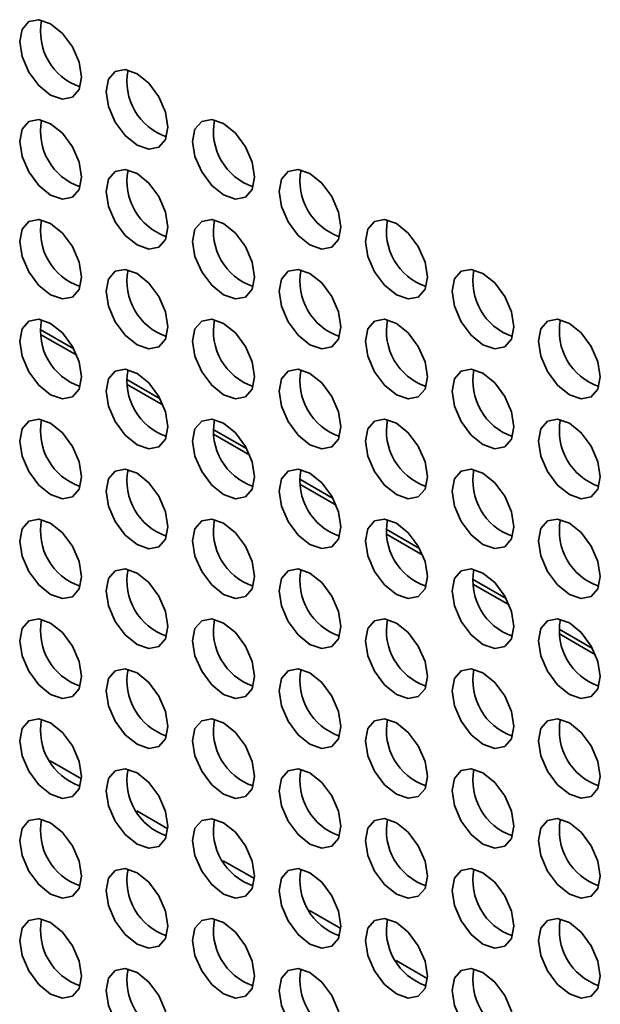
# Model space of a CAD drawing. Header units: millimetres. Extents: x 1 to 1119, y -1 to 863.
# Tile 146 of 211: x 859 to 866, y 698 to 709. Entities that reach past the tile are written whole.
import ezdxf

# ---------------------------------------------------------------- set-up
doc = ezdxf.new("R2010")
doc.units = ezdxf.units.MM

msp = doc.modelspace()

# ---------------------------------------------------------------- linework, layer by layer
at = {"color": 8, "linetype": 'Continuous', "lineweight": 35}
for p, q in [((859.2863, 705.2463), (859.6687, 705.0256)), ((859.2896, 705.19), (859.704, 704.9508)), ((860.2763, 704.6748), (860.6587, 704.4541)), ((860.2796, 704.6185), (860.6939, 704.3793)), ((861.2662, 704.1033), (861.6486, 703.8826)), ((861.2695, 704.047), (861.6839, 703.8078)), ((862.2562, 703.5319), (862.6386, 703.3111)), ((862.2595, 703.4755), (862.6738, 703.2363)), ((863.2461, 702.9604), (863.6285, 702.7396)), ((863.2494, 702.904), (863.6638, 702.6648)), ((864.2361, 702.3889), (864.6185, 702.1681)), ((864.2394, 702.3326), (864.6537, 702.0934)), ((865.226, 701.8174), (865.6084, 701.5967)), ((865.2293, 701.7611), (865.6437, 701.5219)), ((859.4, 700.3094), (859.7569, 700.1034)), ((860.39, 699.7379), (860.7469, 699.5319)), ((861.3799, 699.1664), (861.7368, 698.9604)), ((862.3699, 698.595), (862.7268, 698.3889)), ((863.3598, 698.0235), (863.7167, 697.8174))]:
    msp.add_line(p, q, dxfattribs=at)
at = {"color": 7, "linetype": 'Continuous', "lineweight": 35, "flags": 128}
for points in [[(859.7577, 708.1328), (859.7308, 708.3046), (859.6542, 708.4813), (859.5395, 708.636), (859.4042, 708.7452), (859.2689, 708.7922), (859.1542, 708.7699), (859.0775, 708.6817), (859.0506, 708.541), (859.0775, 708.3692), (859.1542, 708.1925), (859.2689, 708.0378), (859.4042, 707.9286), (859.5395, 707.8816), (859.6542, 707.9039), (859.7308, 707.9921), (859.7577, 708.1328)], [(860.7477, 707.5613), (860.7208, 707.7331), (860.6441, 707.9098), (860.5294, 708.0645), (860.3941, 708.1737), (860.2588, 708.2207), (860.1441, 708.1984), (860.0675, 708.1102), (860.0406, 707.9695), (860.0675, 707.7977), (860.1441, 707.621), (860.2588, 707.4663), (860.3941, 707.3572), (860.5294, 707.3101), (860.6441, 707.3324), (860.7208, 707.4206), (860.7477, 707.5613)], [(859.7577, 706.9896), (859.7308, 707.1614), (859.6542, 707.3381), (859.5395, 707.4928), (859.4042, 707.602), (859.2689, 707.649), (859.1542, 707.6268), (859.0775, 707.5386), (859.0506, 707.3979), (859.0775, 707.2261), (859.1542, 707.0494), (859.2689, 706.8947), (859.4042, 706.7855), (859.5395, 706.7384), (859.6542, 706.7607), (859.7308, 706.8489), (859.7577, 706.9896)], [(861.7376, 706.9898), (861.7107, 707.1616), (861.6341, 707.3383), (861.5194, 707.493), (861.3841, 707.6022), (861.2488, 707.6492), (861.1341, 707.6269), (861.0574, 707.5387), (861.0305, 707.398), (861.0574, 707.2263), (861.1341, 707.0496), (861.2488, 706.8948), (861.3841, 706.7857), (861.5194, 706.7386), (861.6341, 706.7609), (861.7107, 706.8491), (861.7376, 706.9898)], [(860.7477, 706.4182), (860.7208, 706.5899), (860.6441, 706.7666), (860.5294, 706.9213), (860.3941, 707.0305), (860.2588, 707.0776), (860.1441, 707.0553), (860.0675, 706.9671), (860.0406, 706.8264), (860.0675, 706.6546), (860.1441, 706.4779), (860.2588, 706.3232), (860.3941, 706.214), (860.5294, 706.167), (860.6441, 706.1892), (860.7208, 706.2775), (860.7477, 706.4182)], [(862.7276, 706.4183), (862.7007, 706.5901), (862.624, 706.7668), (862.5093, 706.9215), (862.374, 707.0307), (862.2387, 707.0777), (862.124, 707.0555), (862.0474, 706.9673), (862.0205, 706.8266), (862.0474, 706.6548), (862.124, 706.4781), (862.2387, 706.3234), (862.374, 706.2142), (862.5093, 706.1671), (862.624, 706.1894), (862.7007, 706.2776), (862.7276, 706.4183)], [(859.7577, 705.8465), (859.7308, 706.0183), (859.6542, 706.195), (859.5395, 706.3497), (859.4042, 706.4589), (859.2689, 706.5059), (859.1542, 706.4836), (859.0775, 706.3954), (859.0506, 706.2547), (859.0775, 706.0829), (859.1542, 705.9062), (859.2689, 705.7515), (859.4042, 705.6423), (859.5395, 705.5953), (859.6542, 705.6176), (859.7308, 705.7058), (859.7577, 705.8465)], [(861.7376, 705.8467), (861.7107, 706.0184), (861.6341, 706.1951), (861.5194, 706.3499), (861.3841, 706.459), (861.2488, 706.5061), (861.1341, 706.4838), (861.0574, 706.3956), (861.0305, 706.2549), (861.0574, 706.0831), (861.1341, 705.9064), (861.2488, 705.7517), (861.3841, 705.6425), (861.5194, 705.5955), (861.6341, 705.6178), (861.7107, 705.706), (861.7376, 705.8467)], [(863.7175, 705.8469), (863.6906, 706.0186), (863.614, 706.1953), (863.4993, 706.35), (863.364, 706.4592), (863.2287, 706.5063), (863.114, 706.484), (863.0373, 706.3958), (863.0104, 706.2551), (863.0373, 706.0833), (863.114, 705.9066), (863.2287, 705.7519), (863.364, 705.6427), (863.4993, 705.5957), (863.614, 705.6179), (863.6906, 705.7062), (863.7175, 705.8469)], [(860.7477, 705.275), (860.7208, 705.4468), (860.6441, 705.6235), (860.5294, 705.7782), (860.3941, 705.8874), (860.2588, 705.9344), (860.1441, 705.9121), (860.0675, 705.8239), (860.0406, 705.6832), (860.0675, 705.5114), (860.1441, 705.3347), (860.2588, 705.18), (860.3941, 705.0708), (860.5294, 705.0238), (860.6441, 705.0461), (860.7208, 705.1343), (860.7477, 705.275)], [(862.7276, 705.2752), (862.7007, 705.447), (862.624, 705.6237), (862.5093, 705.7784), (862.374, 705.8876), (862.2387, 705.9346), (862.124, 705.9123), (862.0474, 705.8241), (862.0205, 705.6834), (862.0474, 705.5116), (862.124, 705.3349), (862.2387, 705.1802), (862.374, 705.071), (862.5093, 705.024), (862.624, 705.0463), (862.7007, 705.1345), (862.7276, 705.2752)], [(864.7075, 705.2754), (864.6806, 705.4471), (864.6039, 705.6238), (864.4892, 705.7786), (864.3539, 705.8877), (864.2186, 705.9348), (864.1039, 705.9125), (864.0273, 705.8243), (864.0004, 705.6836), (864.0273, 705.5118), (864.1039, 705.3351), (864.2186, 705.1804), (864.3539, 705.0712), (864.4892, 705.0242), (864.6039, 705.0465), (864.6806, 705.1347), (864.7075, 705.2754)], [(859.7577, 704.7033), (859.7308, 704.8751), (859.6542, 705.0518), (859.5395, 705.2065), (859.4042, 705.3157), (859.2689, 705.3627), (859.1542, 705.3404), (859.0775, 705.2522), (859.0506, 705.1115), (859.0775, 704.9398), (859.1542, 704.7631), (859.2689, 704.6083), (859.4042, 704.4992), (859.5395, 704.4521), (859.6542, 704.4744), (859.7308, 704.5626), (859.7577, 704.7033)], [(861.7376, 704.7035), (861.7107, 704.8753), (861.6341, 705.052), (861.5194, 705.2067), (861.3841, 705.3159), (861.2488, 705.3629), (861.1341, 705.3406), (861.0574, 705.2524), (861.0305, 705.1117), (861.0574, 704.9399), (861.1341, 704.7633), (861.2488, 704.6085), (861.3841, 704.4993), (861.5194, 704.4523), (861.6341, 704.4746), (861.7107, 704.5628), (861.7376, 704.7035)], [(863.7175, 704.7037), (863.6906, 704.8755), (863.614, 705.0522), (863.4993, 705.2069), (863.364, 705.3161), (863.2287, 705.3631), (863.114, 705.3408), (863.0373, 705.2526), (863.0104, 705.1119), (863.0373, 704.9401), (863.114, 704.7634), (863.2287, 704.6087), (863.364, 704.4995), (863.4993, 704.4525), (863.614, 704.4748), (863.6906, 704.563), (863.7175, 704.7037)], [(865.6974, 704.7039), (865.6705, 704.8757), (865.5939, 705.0524), (865.4792, 705.2071), (865.3439, 705.3163), (865.2086, 705.3633), (865.0939, 705.341), (865.0172, 705.2528), (864.9903, 705.1121), (865.0172, 704.9403), (865.0939, 704.7636), (865.2086, 704.6089), (865.3439, 704.4997), (865.4792, 704.4527), (865.5939, 704.475), (865.6705, 704.5632), (865.6974, 704.7039)], [(860.7477, 704.1318), (860.7208, 704.3036), (860.6441, 704.4803), (860.5294, 704.635), (860.3941, 704.7442), (860.2588, 704.7912), (860.1441, 704.769), (860.0675, 704.6807), (860.0406, 704.54), (860.0675, 704.3683), (860.1441, 704.1916), (860.2588, 704.0369), (860.3941, 703.9277), (860.5294, 703.8807), (860.6441, 703.9029), (860.7208, 703.9911), (860.7477, 704.1318)], [(862.7276, 704.132), (862.7007, 704.3038), (862.624, 704.4805), (862.5093, 704.6352), (862.374, 704.7444), (862.2387, 704.7914), (862.124, 704.7691), (862.0474, 704.6809), (862.0205, 704.5402), (862.0474, 704.3685), (862.124, 704.1918), (862.2387, 704.037), (862.374, 703.9279), (862.5093, 703.8808), (862.624, 703.9031), (862.7007, 703.9913), (862.7276, 704.132)], [(864.7075, 704.1322), (864.6806, 704.304), (864.6039, 704.4807), (864.4892, 704.6354), (864.3539, 704.7446), (864.2186, 704.7916), (864.1039, 704.7693), (864.0273, 704.6811), (864.0004, 704.5404), (864.0273, 704.3686), (864.1039, 704.1919), (864.2186, 704.0372), (864.3539, 703.928), (864.4892, 703.881), (864.6039, 703.9033), (864.6806, 703.9915), (864.7075, 704.1322)], [(859.7577, 703.5602), (859.7308, 703.7319), (859.6542, 703.9086), (859.5395, 704.0634), (859.4042, 704.1725), (859.2689, 704.2196), (859.1542, 704.1973), (859.0775, 704.1091), (859.0506, 703.9684), (859.0775, 703.7966), (859.1542, 703.6199), (859.2689, 703.4652), (859.4042, 703.356), (859.5395, 703.309), (859.6542, 703.3313), (859.7308, 703.4195), (859.7577, 703.5602)], [(861.7376, 703.5604), (861.7107, 703.7321), (861.6341, 703.9088), (861.5194, 704.0635), (861.3841, 704.1727), (861.2488, 704.2198), (861.1341, 704.1975), (861.0574, 704.1093), (861.0305, 703.9686), (861.0574, 703.7968), (861.1341, 703.6201), (861.2488, 703.4654), (861.3841, 703.3562), (861.5194, 703.3092), (861.6341, 703.3315), (861.7107, 703.4197), (861.7376, 703.5604)], [(863.7175, 703.5605), (863.6906, 703.7323), (863.614, 703.909), (863.4993, 704.0637), (863.364, 704.1729), (863.2287, 704.2199), (863.114, 704.1977), (863.0373, 704.1095), (863.0104, 703.9688), (863.0373, 703.797), (863.114, 703.6203), (863.2287, 703.4656), (863.364, 703.3564), (863.4993, 703.3093), (863.614, 703.3316), (863.6906, 703.4198), (863.7175, 703.5605)], [(865.6974, 703.5607), (865.6705, 703.7325), (865.5939, 703.9092), (865.4792, 704.0639), (865.3439, 704.1731), (865.2086, 704.2201), (865.0939, 704.1978), (865.0172, 704.1096), (864.9903, 703.9689), (865.0172, 703.7972), (865.0939, 703.6205), (865.2086, 703.4657), (865.3439, 703.3566), (865.4792, 703.3095), (865.5939, 703.3318), (865.6705, 703.42), (865.6974, 703.5607)], [(860.7477, 702.9887), (860.7208, 703.1605), (860.6441, 703.3372), (860.5294, 703.4919), (860.3941, 703.6011), (860.2588, 703.6481), (860.1441, 703.6258), (860.0675, 703.5376), (860.0406, 703.3969), (860.0675, 703.2251), (860.1441, 703.0484), (860.2588, 702.8937), (860.3941, 702.7845), (860.5294, 702.7375), (860.6441, 702.7598), (860.7208, 702.848), (860.7477, 702.9887)], [(862.7276, 702.9889), (862.7007, 703.1606), (862.624, 703.3373), (862.5093, 703.4921), (862.374, 703.6012), (862.2387, 703.6483), (862.124, 703.626), (862.0474, 703.5378), (862.0205, 703.3971), (862.0474, 703.2253), (862.124, 703.0486), (862.2387, 702.8939), (862.374, 702.7847), (862.5093, 702.7377), (862.624, 702.76), (862.7007, 702.8482), (862.7276, 702.9889)], [(864.7075, 702.9891), (864.6806, 703.1608), (864.6039, 703.3375), (864.4892, 703.4922), (864.3539, 703.6014), (864.2186, 703.6485), (864.1039, 703.6262), (864.0273, 703.538), (864.0004, 703.3973), (864.0273, 703.2255), (864.1039, 703.0488), (864.2186, 702.8941), (864.3539, 702.7849), (864.4892, 702.7379), (864.6039, 702.7602), (864.6806, 702.8484), (864.7075, 702.9891)], [(859.7577, 702.417), (859.7308, 702.5888), (859.6542, 702.7655), (859.5395, 702.9202), (859.4042, 703.0294), (859.2689, 703.0764), (859.1542, 703.0541), (859.0775, 702.9659), (859.0506, 702.8252), (859.0775, 702.6534), (859.1542, 702.4768), (859.2689, 702.322), (859.4042, 702.2129), (859.5395, 702.1658), (859.6542, 702.1881), (859.7308, 702.2763), (859.7577, 702.417)], [(861.7376, 702.4172), (861.7107, 702.589), (861.6341, 702.7657), (861.5194, 702.9204), (861.3841, 703.0296), (861.2488, 703.0766), (861.1341, 703.0543), (861.0574, 702.9661), (861.0305, 702.8254), (861.0574, 702.6536), (861.1341, 702.4769), (861.2488, 702.3222), (861.3841, 702.213), (861.5194, 702.166), (861.6341, 702.1883), (861.7107, 702.2765), (861.7376, 702.4172)], [(863.7175, 702.4174), (863.6906, 702.5892), (863.614, 702.7659), (863.4993, 702.9206), (863.364, 703.0298), (863.2287, 703.0768), (863.114, 703.0545), (863.0373, 702.9663), (863.0104, 702.8256), (863.0373, 702.6538), (863.114, 702.4771), (863.2287, 702.3224), (863.364, 702.2132), (863.4993, 702.1662), (863.614, 702.1885), (863.6906, 702.2767), (863.7175, 702.4174)], [(865.6974, 702.4176), (865.6705, 702.5894), (865.5939, 702.766), (865.4792, 702.9208), (865.3439, 703.0299), (865.2086, 703.077), (865.0939, 703.0547), (865.0172, 702.9665), (864.9903, 702.8258), (865.0172, 702.654), (865.0939, 702.4773), (865.2086, 702.3226), (865.3439, 702.2134), (865.4792, 702.1664), (865.5939, 702.1887), (865.6705, 702.2769), (865.6974, 702.4176)], [(860.7477, 701.8455), (860.7208, 702.0173), (860.6441, 702.194), (860.5294, 702.3487), (860.3941, 702.4579), (860.2588, 702.5049), (860.1441, 702.4826), (860.0675, 702.3944), (860.0406, 702.2537), (860.0675, 702.082), (860.1441, 701.9053), (860.2588, 701.7505), (860.3941, 701.6414), (860.5294, 701.5943), (860.6441, 701.6166), (860.7208, 701.7048), (860.7477, 701.8455)], [(862.7276, 701.8457), (862.7007, 702.0175), (862.624, 702.1942), (862.5093, 702.3489), (862.374, 702.4581), (862.2387, 702.5051), (862.124, 702.4828), (862.0474, 702.3946), (862.0205, 702.2539), (862.0474, 702.0821), (862.124, 701.9054), (862.2387, 701.7507), (862.374, 701.6415), (862.5093, 701.5945), (862.624, 701.6168), (862.7007, 701.705), (862.7276, 701.8457)], [(864.7075, 701.8459), (864.6806, 702.0177), (864.6039, 702.1944), (864.4892, 702.3491), (864.3539, 702.4583), (864.2186, 702.5053), (864.1039, 702.483), (864.0273, 702.3948), (864.0004, 702.2541), (864.0273, 702.0823), (864.1039, 701.9056), (864.2186, 701.7509), (864.3539, 701.6417), (864.4892, 701.5947), (864.6039, 701.617), (864.6806, 701.7052), (864.7075, 701.8459)], [(859.7577, 701.2739), (859.7308, 701.4456), (859.6542, 701.6223), (859.5395, 701.777), (859.4042, 701.8862), (859.2689, 701.9333), (859.1542, 701.911), (859.0775, 701.8228), (859.0506, 701.6821), (859.0775, 701.5103), (859.1542, 701.3336), (859.2689, 701.1789), (859.4042, 701.0697), (859.5395, 701.0227), (859.6542, 701.0449), (859.7308, 701.1332), (859.7577, 701.2739)], [(861.7376, 701.274), (861.7107, 701.4458), (861.6341, 701.6225), (861.5194, 701.7772), (861.3841, 701.8864), (861.2488, 701.9334), (861.1341, 701.9112), (861.0574, 701.823), (861.0305, 701.6823), (861.0574, 701.5105), (861.1341, 701.3338), (861.2488, 701.1791), (861.3841, 701.0699), (861.5194, 701.0228), (861.6341, 701.0451), (861.7107, 701.1333), (861.7376, 701.274)], [(863.7175, 701.2742), (863.6906, 701.446), (863.614, 701.6227), (863.4993, 701.7774), (863.364, 701.8866), (863.2287, 701.9336), (863.114, 701.9113), (863.0373, 701.8231), (863.0104, 701.6824), (863.0373, 701.5107), (863.114, 701.334), (863.2287, 701.1792), (863.364, 701.0701), (863.4993, 701.023), (863.614, 701.0453), (863.6906, 701.1335), (863.7175, 701.2742)], [(865.6974, 701.2744), (865.6705, 701.4462), (865.5939, 701.6229), (865.4792, 701.7776), (865.3439, 701.8868), (865.2086, 701.9338), (865.0939, 701.9115), (865.0172, 701.8233), (864.9903, 701.6826), (865.0172, 701.5108), (865.0939, 701.3342), (865.2086, 701.1794), (865.3439, 701.0702), (865.4792, 701.0232), (865.5939, 701.0455), (865.6705, 701.1337), (865.6974, 701.2744)], [(860.7477, 700.7024), (860.7208, 700.8741), (860.6441, 701.0508), (860.5294, 701.2056), (860.3941, 701.3147), (860.2588, 701.3618), (860.1441, 701.3395), (860.0675, 701.2513), (860.0406, 701.1106), (860.0675, 700.9388), (860.1441, 700.7621), (860.2588, 700.6074), (860.3941, 700.4982), (860.5294, 700.4512), (860.6441, 700.4735), (860.7208, 700.5617), (860.7477, 700.7024)], [(862.7276, 700.7026), (862.7007, 700.8743), (862.624, 701.051), (862.5093, 701.2058), (862.374, 701.3149), (862.2387, 701.362), (862.124, 701.3397), (862.0474, 701.2515), (862.0205, 701.1108), (862.0474, 700.939), (862.124, 700.7623), (862.2387, 700.6076), (862.374, 700.4984), (862.5093, 700.4514), (862.624, 700.4736), (862.7007, 700.5619), (862.7276, 700.7026)], [(864.7075, 700.7027), (864.6806, 700.8745), (864.6039, 701.0512), (864.4892, 701.2059), (864.3539, 701.3151), (864.2186, 701.3621), (864.1039, 701.3399), (864.0273, 701.2517), (864.0004, 701.111), (864.0273, 700.9392), (864.1039, 700.7625), (864.2186, 700.6078), (864.3539, 700.4986), (864.4892, 700.4515), (864.6039, 700.4738), (864.6806, 700.562), (864.7075, 700.7027)], [(859.7577, 700.1307), (859.7308, 700.3025), (859.6542, 700.4792), (859.5395, 700.6339), (859.4042, 700.7431), (859.2689, 700.7901), (859.1542, 700.7678), (859.0775, 700.6796), (859.0506, 700.5389), (859.0775, 700.3671), (859.1542, 700.1904), (859.2689, 700.0357), (859.4042, 699.9265), (859.5395, 699.8795), (859.6542, 699.9018), (859.7308, 699.99), (859.7577, 700.1307)], [(861.7376, 700.1309), (861.7107, 700.3027), (861.6341, 700.4794), (861.5194, 700.6341), (861.3841, 700.7433), (861.2488, 700.7903), (861.1341, 700.768), (861.0574, 700.6798), (861.0305, 700.5391), (861.0574, 700.3673), (861.1341, 700.1906), (861.2488, 700.0359), (861.3841, 699.9267), (861.5194, 699.8797), (861.6341, 699.902), (861.7107, 699.9902), (861.7376, 700.1309)], [(863.7175, 700.1311), (863.6906, 700.3028), (863.614, 700.4795), (863.4993, 700.6343), (863.364, 700.7434), (863.2287, 700.7905), (863.114, 700.7682), (863.0373, 700.68), (863.0104, 700.5393), (863.0373, 700.3675), (863.114, 700.1908), (863.2287, 700.0361), (863.364, 699.9269), (863.4993, 699.8799), (863.614, 699.9022), (863.6906, 699.9904), (863.7175, 700.1311)], [(865.6974, 700.1313), (865.6705, 700.303), (865.5939, 700.4797), (865.4792, 700.6344), (865.3439, 700.7436), (865.2086, 700.7907), (865.0939, 700.7684), (865.0172, 700.6802), (864.9903, 700.5395), (865.0172, 700.3677), (865.0939, 700.191), (865.2086, 700.0363), (865.3439, 699.9271), (865.4792, 699.8801), (865.5939, 699.9023), (865.6705, 699.9906), (865.6974, 700.1313)], [(860.7477, 699.5592), (860.7208, 699.731), (860.6441, 699.9077), (860.5294, 700.0624), (860.3941, 700.1716), (860.2588, 700.2186), (860.1441, 700.1963), (860.0675, 700.1081), (860.0406, 699.9674), (860.0675, 699.7956), (860.1441, 699.619), (860.2588, 699.4642), (860.3941, 699.355), (860.5294, 699.308), (860.6441, 699.3303), (860.7208, 699.4185), (860.7477, 699.5592)], [(862.7276, 699.5594), (862.7007, 699.7312), (862.624, 699.9079), (862.5093, 700.0626), (862.374, 700.1718), (862.2387, 700.2188), (862.124, 700.1965), (862.0474, 700.1083), (862.0205, 699.9676), (862.0474, 699.7958), (862.124, 699.6191), (862.2387, 699.4644), (862.374, 699.3552), (862.5093, 699.3082), (862.624, 699.3305), (862.7007, 699.4187), (862.7276, 699.5594)], [(864.7075, 699.5596), (864.6806, 699.7314), (864.6039, 699.9081), (864.4892, 700.0628), (864.3539, 700.172), (864.2186, 700.219), (864.1039, 700.1967), (864.0273, 700.1085), (864.0004, 699.9678), (864.0273, 699.796), (864.1039, 699.6193), (864.2186, 699.4646), (864.3539, 699.3554), (864.4892, 699.3084), (864.6039, 699.3307), (864.6806, 699.4189), (864.7075, 699.5596)], [(859.7577, 698.9875), (859.7308, 699.1593), (859.6542, 699.336), (859.5395, 699.4907), (859.4042, 699.5999), (859.2689, 699.6469), (859.1542, 699.6247), (859.0775, 699.5365), (859.0506, 699.3957), (859.0775, 699.224), (859.1542, 699.0473), (859.2689, 698.8926), (859.4042, 698.7834), (859.5395, 698.7363), (859.6542, 698.7586), (859.7308, 698.8468), (859.7577, 698.9875)], [(861.7376, 698.9877), (861.7107, 699.1595), (861.6341, 699.3362), (861.5194, 699.4909), (861.3841, 699.6001), (861.2488, 699.6471), (861.1341, 699.6248), (861.0574, 699.5366), (861.0305, 699.3959), (861.0574, 699.2242), (861.1341, 699.0475), (861.2488, 698.8927), (861.3841, 698.7836), (861.5194, 698.7365), (861.6341, 698.7588), (861.7107, 698.847), (861.7376, 698.9877)], [(863.7175, 698.9879), (863.6906, 699.1597), (863.614, 699.3364), (863.4993, 699.4911), (863.364, 699.6003), (863.2287, 699.6473), (863.114, 699.625), (863.0373, 699.5368), (863.0104, 699.3961), (863.0373, 699.2243), (863.114, 699.0477), (863.2287, 698.8929), (863.364, 698.7837), (863.4993, 698.7367), (863.614, 698.759), (863.6906, 698.8472), (863.7175, 698.9879)], [(865.6974, 698.9881), (865.6705, 699.1599), (865.5939, 699.3366), (865.4792, 699.4913), (865.3439, 699.6005), (865.2086, 699.6475), (865.0939, 699.6252), (865.0172, 699.537), (864.9903, 699.3963), (865.0172, 699.2245), (865.0939, 699.0478), (865.2086, 698.8931), (865.3439, 698.7839), (865.4792, 698.7369), (865.5939, 698.7592), (865.6705, 698.8474), (865.6974, 698.9881)], [(860.7477, 698.4161), (860.7208, 698.5878), (860.6441, 698.7645), (860.5294, 698.9192), (860.3941, 699.0284), (860.2588, 699.0755), (860.1441, 699.0532), (860.0675, 698.965), (860.0406, 698.8243), (860.0675, 698.6525), (860.1441, 698.4758), (860.2588, 698.3211), (860.3941, 698.2119), (860.5294, 698.1649), (860.6441, 698.1871), (860.7208, 698.2754), (860.7477, 698.4161)], [(862.7276, 698.4162), (862.7007, 698.588), (862.624, 698.7647), (862.5093, 698.9194), (862.374, 699.0286), (862.2387, 699.0756), (862.124, 699.0534), (862.0474, 698.9652), (862.0205, 698.8244), (862.0474, 698.6527), (862.124, 698.476), (862.2387, 698.3213), (862.374, 698.2121), (862.5093, 698.1651), (862.624, 698.1873), (862.7007, 698.2755), (862.7276, 698.4162)], [(864.7075, 698.4164), (864.6806, 698.5882), (864.6039, 698.7649), (864.4892, 698.9196), (864.3539, 699.0288), (864.2186, 699.0758), (864.1039, 699.0535), (864.0273, 698.9653), (864.0004, 698.8246), (864.0273, 698.6529), (864.1039, 698.4762), (864.2186, 698.3214), (864.3539, 698.2123), (864.4892, 698.1652), (864.6039, 698.1875), (864.6806, 698.2757), (864.7075, 698.4164)], [(859.7577, 697.8444), (859.7308, 698.0162), (859.6542, 698.1929), (859.5395, 698.3476), (859.4042, 698.4568), (859.2689, 698.5038), (859.1542, 698.4815), (859.0775, 698.3933), (859.0506, 698.2526), (859.0775, 698.0808), (859.1542, 697.9041), (859.2689, 697.7494), (859.4042, 697.6402), (859.5395, 697.5932), (859.6542, 697.6155), (859.7308, 697.7037), (859.7577, 697.8444)], [(861.7376, 697.8446), (861.7107, 698.0163), (861.6341, 698.193), (861.5194, 698.3478), (861.3841, 698.4569), (861.2488, 698.504), (861.1341, 698.4817), (861.0574, 698.3935), (861.0305, 698.2528), (861.0574, 698.081), (861.1341, 697.9043), (861.2488, 697.7496), (861.3841, 697.6404), (861.5194, 697.5934), (861.6341, 697.6157), (861.7107, 697.7039), (861.7376, 697.8446)], [(863.7175, 697.8448), (863.6906, 698.0165), (863.614, 698.1932), (863.4993, 698.3479), (863.364, 698.4571), (863.2287, 698.5042), (863.114, 698.4819), (863.0373, 698.3937), (863.0104, 698.253), (863.0373, 698.0812), (863.114, 697.9045), (863.2287, 697.7498), (863.364, 697.6406), (863.4993, 697.5936), (863.614, 697.6159), (863.6906, 697.7041), (863.7175, 697.8448)], [(865.6974, 697.8449), (865.6705, 698.0167), (865.5939, 698.1934), (865.4792, 698.3481), (865.3439, 698.4573), (865.2086, 698.5043), (865.0939, 698.4821), (865.0172, 698.3939), (864.9903, 698.2532), (865.0172, 698.0814), (865.0939, 697.9047), (865.2086, 697.75), (865.3439, 697.6408), (865.4792, 697.5937), (865.5939, 697.616), (865.6705, 697.7042), (865.6974, 697.8449)], [(860.7477, 697.2729), (860.7208, 697.4447), (860.6441, 697.6214), (860.5294, 697.7761), (860.3941, 697.8853), (860.2588, 697.9323), (860.1441, 697.91), (860.0675, 697.8218), (860.0406, 697.6811), (860.0675, 697.5093), (860.1441, 697.3326), (860.2588, 697.1779), (860.3941, 697.0687), (860.5294, 697.0217), (860.6441, 697.044), (860.7208, 697.1322), (860.7477, 697.2729)], [(862.7276, 697.2731), (862.7007, 697.4449), (862.624, 697.6216), (862.5093, 697.7763), (862.374, 697.8855), (862.2387, 697.9325), (862.124, 697.9102), (862.0474, 697.822), (862.0205, 697.6813), (862.0474, 697.5095), (862.124, 697.3328), (862.2387, 697.1781), (862.374, 697.0689), (862.5093, 697.0219), (862.624, 697.0442), (862.7007, 697.1324), (862.7276, 697.2731)], [(864.7075, 697.2733), (864.6806, 697.4451), (864.6039, 697.6217), (864.4892, 697.7765), (864.3539, 697.8856), (864.2186, 697.9327), (864.1039, 697.9104), (864.0273, 697.8222), (864.0004, 697.6815), (864.0273, 697.5097), (864.1039, 697.333), (864.2186, 697.1783), (864.3539, 697.0691), (864.4892, 697.0221), (864.6039, 697.0444), (864.6806, 697.1326), (864.7075, 697.2733)]]:
    msp.add_lwpolyline(points, dxfattribs=at)
at = {"color": 7, "linetype": 'Continuous', "lineweight": 35}
for centre, start, end in [((859.9589, 708.6571), 168.83696, 251.15777), ((860.9488, 708.0856), 168.83738, 251.15735), ((859.9589, 707.514), 168.83632, 251.15841), ((861.9388, 707.5142), 168.83696, 251.15777), ((860.9488, 706.9425), 168.83673, 251.158), ((862.9287, 706.9427), 168.83705, 251.15768), ((859.9589, 706.3708), 168.83699, 251.15748), ((861.9388, 706.371), 168.83632, 251.15841), ((863.9187, 706.3712), 168.83696, 251.15777), ((860.9488, 705.7993), 168.8374, 251.15707), ((862.9287, 705.7995), 168.83641, 251.15832), ((864.9086, 705.7997), 168.83705, 251.15768), ((859.9589, 705.2277), 168.83714, 251.15759), ((861.9388, 705.2278), 168.83699, 251.15748), ((863.9187, 705.228), 168.83632, 251.15841), ((865.8986, 705.2282), 168.83691, 251.15769), ((860.9488, 704.6562), 168.83755, 251.15718), ((862.9287, 704.6564), 168.83708, 251.15739), ((864.9086, 704.6565), 168.83641, 251.15832), ((859.9589, 704.0845), 168.83696, 251.15777), ((861.9388, 704.0847), 168.83714, 251.15759), ((863.9187, 704.0849), 168.83699, 251.15748), ((865.8986, 704.0851), 168.83626, 251.15834), ((860.9488, 703.513), 168.83738, 251.15735), ((862.9287, 703.5132), 168.83723, 251.1575), ((864.9086, 703.5134), 168.83708, 251.15739), ((859.9589, 702.9413), 168.83696, 251.15777), ((861.9388, 702.9415), 168.83696, 251.15777), ((863.9187, 702.9417), 168.83714, 251.15759), ((865.8986, 702.9419), 168.83693, 251.1574), ((860.9488, 702.3699), 168.83738, 251.15735), ((862.9287, 702.37), 168.83705, 251.15768), ((864.9086, 702.3702), 168.83723, 251.1575), ((859.9589, 701.7982), 168.83699, 251.15748), ((861.9388, 701.7984), 168.83696, 251.15777), ((863.9187, 701.7986), 168.83696, 251.15777), ((865.8986, 701.7987), 168.83709, 251.15751), ((860.9488, 701.2267), 168.8374, 251.15707), ((862.9287, 701.2269), 168.83705, 251.15768), ((864.9086, 701.2271), 168.83705, 251.15768), ((859.9589, 700.655), 168.83703, 251.15744), ((861.9388, 700.6552), 168.83699, 251.15748), ((863.9187, 700.6554), 168.83696, 251.15777), ((865.8986, 700.6556), 168.83691, 251.15769), ((860.9488, 700.0835), 168.83744, 251.15703), ((862.9287, 700.0837), 168.83708, 251.15739), ((864.9086, 700.0839), 168.83705, 251.15768), ((859.9589, 699.5119), 168.83696, 251.15777), ((861.9388, 699.5121), 168.83703, 251.15744), ((863.9187, 699.5122), 168.83699, 251.15748), ((865.8986, 699.5124), 168.83691, 251.15769), ((860.9488, 698.9404), 168.83738, 251.15735), ((862.9287, 698.9406), 168.83712, 251.15735), ((864.9086, 698.9408), 168.83708, 251.15739), ((859.9589, 698.3687), 168.83696, 251.15777), ((861.9388, 698.3689), 168.83696, 251.15777), ((863.9187, 698.3691), 168.83703, 251.15744), ((865.8986, 698.3693), 168.83693, 251.1574), ((860.9488, 697.7972), 168.83738, 251.15735), ((862.9287, 697.7974), 168.83705, 251.15768), ((864.9086, 697.7976), 168.83712, 251.15735)]:
    msp.add_arc(centre, 0.67, start, end, dxfattribs=at)

doc.saveas('drawing.dxf')
